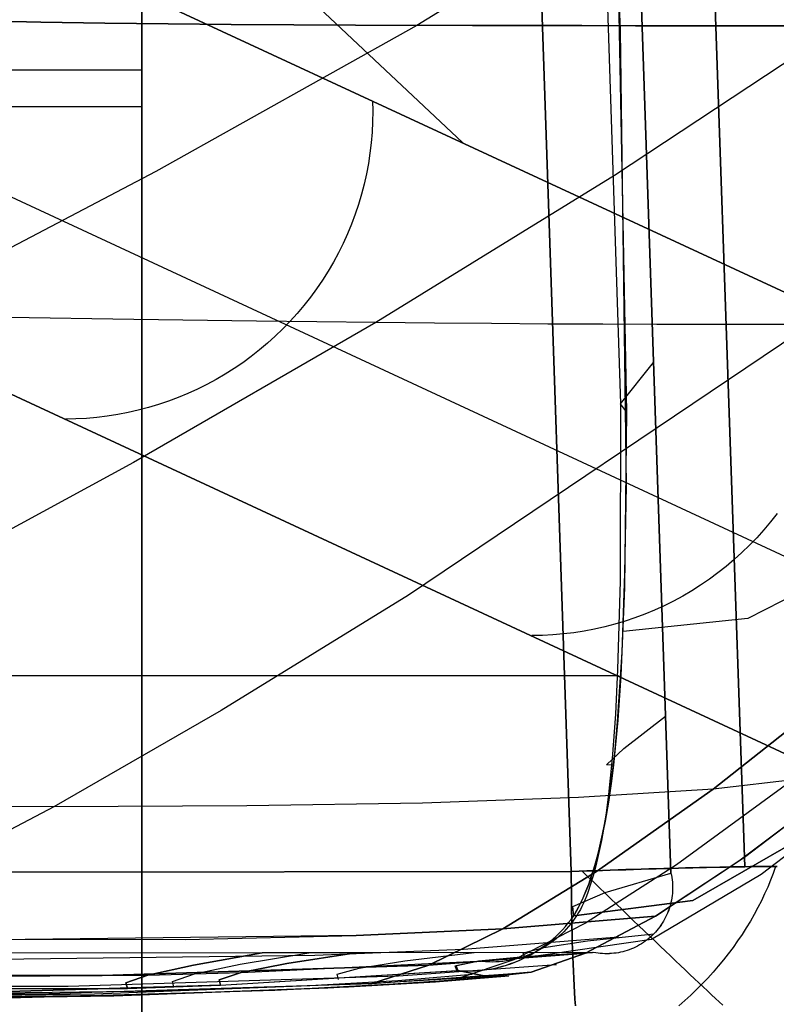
# Model space of a CAD drawing. Header units: millimetres. Extents: x -273 to 273, y -240 to 302.
# Tile 191 of 256: x 240.71 to 245.63, y -233.63 to -227.22. Entities that reach past the tile are written whole.
import ezdxf

# ---------------------------------------------------------------- set-up
doc = ezdxf.new("R2010")
doc.units = ezdxf.units.MM
doc.header["$MEASUREMENT"] = 0
doc.layers.add('IGES level 1', color=7, linetype='Continuous', true_color=0x3e413d)
doc.layers.add('IGES level 2', color=7, linetype='Continuous', true_color=0x008000)

msp = doc.modelspace()

# ---------------------------------------------------------------- linework, layer by layer
at = {"layer": 'IGES level 1'}
for p, q in [((244.293, -232.7607, 431.7657), (228.3871, 232.2157, 421.8598)), ((228.3871, 232.2157, 421.8598), (244.293, -232.7607, 431.7657)), ((245.4206, -232.7297, 431.4044), (229.5311, 232.2468, 421.4943)), ((229.5311, 232.2468, 421.4943), (245.4206, -232.7298, 431.4044)), ((241.5, -234.291), (241.5, -221.291)), ((241.5, -221.291, 6), (241.5, -234.291, 6)), ((241.5, -234.291, 3), (241.5, -221.291, 3)), ((241.5, -221.291, 6), (241.5, -234.291, 6)), ((241.5, -234.291), (241.5, -221.291)), ((239.6085, -224.2707, 431.1656), (243.5856, -228.0175, 311.1354)), ((253.5027, -232.6225, 6), (239.6745, -226.2039, 431.2063)), ((239.6745, -226.2039, 431.2063), (253.5027, -232.6225, 6)), ((241.5, -227.547, 6), (239.4977, -227.547, 6)), ((239.1184, -227.6596, 431.179), (252.9459, -234.0868, 6.0002)), ((234.5, -227.7816), (241.5, -227.7816)), ((243.0004, -227.7456, 329.1073), (243.0016, -227.8139, 329.1084)), ((241.5, -227.791), (241.5, -227.791, 6)), ((243.0016, -227.8139, 329.1084), (243.0005, -227.8823, 329.1094)), ((243.0005, -227.8823, 329.1094), (242.9971, -227.9505, 329.1103)), ((242.9971, -227.9505, 329.1103), (242.9913, -228.0186, 329.1112)), ((242.9913, -228.0186, 329.1112), (242.9833, -228.0864, 329.1119)), ((242.9833, -228.0864, 329.1119), (242.9729, -228.154, 329.1126)), ((242.9729, -228.154, 329.1126), (242.9602, -228.2211, 329.1132)), ((242.9602, -228.2211, 329.1132), (242.9452, -228.2878, 329.1137)), ((251.5041, -234.7003, 6), (237.6806, -228.2751, 431.0542)), ((237.6806, -228.2751, 431.0542), (251.5041, -234.7003, 6)), ((242.9452, -228.2878, 329.1137), (242.9279, -228.3539, 329.1142)), ((242.9279, -228.3539, 329.1142), (242.9084, -228.4194, 329.1145)), ((242.9084, -228.4194, 329.1145), (242.8867, -228.4842, 329.1148)), ((242.8867, -228.4842, 329.1148), (242.8628, -228.5482, 329.115)), ((242.8628, -228.5482, 329.115), (242.8367, -228.6114, 329.1151)), ((242.8367, -228.6114, 329.1151), (242.8085, -228.6736, 329.1151)), ((242.8085, -228.6736, 329.1151), (242.7781, -228.7348, 329.1151)), ((242.7781, -228.7348, 329.1151), (242.7457, -228.795, 329.1149)), ((242.7457, -228.795, 329.1149), (242.7113, -228.854, 329.1147)), ((242.7113, -228.854, 329.1147), (242.6748, -228.9118, 329.1144)), ((242.6748, -228.9118, 329.1144), (242.6364, -228.9683, 329.114)), ((242.6364, -228.9683, 329.114), (242.5961, -229.0235, 329.1135)), ((242.5961, -229.0235, 329.1135), (242.554, -229.0773, 329.1129)), ((242.51, -229.1296, 329.1123), (242.4643, -229.1804, 329.1116)), ((242.554, -229.0773, 329.1129), (242.51, -229.1296, 329.1123)), ((242.4643, -229.1804, 329.1116), (242.4168, -229.2295, 329.1108)), ((242.4168, -229.2295, 329.1108), (242.3678, -229.2771, 329.1099)), ((242.3678, -229.2771, 329.1099), (242.3171, -229.3229, 329.1089)), ((242.2649, -229.367, 329.1079), (242.2112, -229.4092, 329.1068)), ((242.3171, -229.3229, 329.1089), (242.2649, -229.367, 329.1079)), ((242.1561, -229.4496, 329.1056), (242.0996, -229.4881, 329.1044)), ((242.2112, -229.4092, 329.1068), (242.1561, -229.4496, 329.1056)), ((242.0996, -229.4881, 329.1044), (242.0419, -229.5246, 329.103)), ((241.9829, -229.5592, 329.1016), (241.9229, -229.5917, 329.1002)), ((242.0419, -229.5246, 329.103), (241.9829, -229.5592, 329.1016)), ((241.8617, -229.6221, 329.0986), (241.7995, -229.6505, 329.097)), ((241.9229, -229.5917, 329.1002), (241.8617, -229.6221, 329.0986)), ((241.6725, -229.7007, 329.0937), (241.6078, -229.7225, 329.0919)), ((241.7364, -229.6767, 329.0954), (241.6725, -229.7007, 329.0937)), ((241.7995, -229.6505, 329.097), (241.7364, -229.6767, 329.0954)), ((241.4763, -229.7595, 329.0882), (241.4096, -229.7746, 329.0862)), ((241.5423, -229.7421, 329.09), (241.4763, -229.7595, 329.0882)), ((241.6078, -229.7225, 329.0919), (241.5423, -229.7421, 329.09)), ((241.071, -229.8154, 329.0758), (241.0027, -229.8166, 329.0736)), ((241.1392, -229.8119, 329.078), (241.071, -229.8154, 329.0758)), ((241.2072, -229.806, 329.0801), (241.1392, -229.8119, 329.078)), ((241.275, -229.7978, 329.0822), (241.2072, -229.806, 329.0801)), ((241.3425, -229.7874, 329.0842), (241.275, -229.7978, 329.0822)), ((241.4096, -229.7746, 329.0862), (241.3425, -229.7874, 329.0842)), ((245.6308, -230.4318, 235.8978), (245.5887, -230.4856, 235.8973)), ((245.5447, -230.538, 235.8966), (245.499, -230.5888, 235.8959)), ((245.5887, -230.4856, 235.8973), (245.5447, -230.538, 235.8966)), ((245.499, -230.5888, 235.8959), (245.4515, -230.638, 235.8951)), ((245.4515, -230.638, 235.8951), (245.4024, -230.6856, 235.8942)), ((245.3517, -230.7315, 235.8933), (245.2995, -230.7756, 235.8923)), ((245.4024, -230.6856, 235.8942), (245.3517, -230.7315, 235.8933)), ((245.2995, -230.7756, 235.8923), (245.2458, -230.8179, 235.8911)), ((245.1907, -230.8583, 235.89), (245.1342, -230.8968, 235.8887)), ((245.2458, -230.8179, 235.8911), (245.1907, -230.8583, 235.89)), ((245.1342, -230.8968, 235.8887), (245.0765, -230.9334, 235.8874)), ((245.0175, -230.968, 235.886), (244.9574, -231.0005, 235.8845)), ((245.0765, -230.9334, 235.8874), (245.0175, -230.968, 235.886)), ((244.8962, -231.031, 235.883), (244.834, -231.0594, 235.8814)), ((244.9574, -231.0005, 235.8845), (244.8962, -231.031, 235.883)), ((244.7069, -231.1096, 235.878), (244.6422, -231.1315, 235.8762)), ((244.7709, -231.0856, 235.8797), (244.7069, -231.1096, 235.878)), ((244.834, -231.0594, 235.8814), (244.7709, -231.0856, 235.8797)), ((244.5106, -231.1685, 235.8725), (244.4439, -231.1836, 235.8706)), ((244.5767, -231.1511, 235.8744), (244.5106, -231.1685, 235.8725)), ((244.6422, -231.1315, 235.8762), (244.5767, -231.1511, 235.8744)), ((244.1051, -231.2245, 235.8602), (244.0368, -231.2257, 235.858)), ((244.1734, -231.221, 235.8623), (244.1051, -231.2245, 235.8602)), ((244.2414, -231.2151, 235.8645), (244.1734, -231.221, 235.8623)), ((244.3093, -231.2069, 235.8666), (244.2414, -231.2151, 235.8645)), ((244.3768, -231.1964, 235.8686), (244.3093, -231.2069, 235.8666)), ((244.4439, -231.1836, 235.8706), (244.3768, -231.1964, 235.8686)), ((244.6006, -231.4877, 218.5271), (223.7142, -231.4877, 218.5271)), ((244.293, -232.7607, 431.7657), (163.0025, -232.849, 425.2152)), ((163.0026, -232.849, 425.2147), (244.293, -232.7607, 431.7656)), ((244.293, -232.7607, 431.7656), (244.2929, -232.8122, 431.7657)), ((244.3435, -232.7589, 431.7697), (244.293, -232.7607, 431.7657)), ((244.293, -232.7607, 431.7657), (244.3435, -232.7589, 431.7697)), ((244.293, -232.8122, 431.7657), (244.293, -232.7607, 431.7657)), ((244.3942, -232.7571, 431.7719), (244.3435, -232.7589, 431.7697)), ((244.3435, -232.7589, 431.7697), (244.3942, -232.7572, 431.7719)), ((244.4011, -232.7949, 431.7724), (244.3639, -232.759, 431.7708)), ((244.4449, -232.7554, 431.7725), (244.3942, -232.7571, 431.7719)), ((244.3942, -232.7572, 431.7719), (244.4449, -232.7554, 431.7725)), ((244.4956, -232.7537, 431.7713), (244.4449, -232.7554, 431.7725)), ((244.4449, -232.7554, 431.7725), (244.4956, -232.7537, 431.7714)), ((244.5462, -232.752, 431.7685), (244.4956, -232.7537, 431.7713)), ((244.4956, -232.7537, 431.7714), (244.5462, -232.7521, 431.7685)), ((244.5967, -232.7504, 431.7639), (244.5462, -232.752, 431.7685)), ((244.5462, -232.7521, 431.7685), (244.5967, -232.7505, 431.764)), ((244.647, -232.7488, 431.7576), (244.5967, -232.7504, 431.7639)), ((244.5967, -232.7505, 431.764), (244.647, -232.7489, 431.7577)), ((244.6971, -232.7473, 431.7497), (244.647, -232.7488, 431.7576)), ((244.647, -232.7489, 431.7577), (244.6971, -232.7473, 431.7497)), ((244.7469, -232.7458, 431.74), (244.6971, -232.7473, 431.7497)), ((244.6971, -232.7473, 431.7497), (244.7469, -232.7458, 431.74)), ((244.7963, -232.7443, 431.7287), (244.7469, -232.7458, 431.74)), ((244.7469, -232.7458, 431.74), (244.7963, -232.7444, 431.7287)), ((244.8453, -232.7429, 431.7156), (244.7963, -232.7443, 431.7287)), ((244.7963, -232.7444, 431.7287), (244.8453, -232.743, 431.7157)), ((244.8939, -232.7416, 431.701), (244.8453, -232.7429, 431.7156)), ((244.8453, -232.743, 431.7157), (244.8939, -232.7416, 431.701)), ((244.9419, -232.7403, 431.6847), (244.8939, -232.7416, 431.701)), ((244.8939, -232.7416, 431.701), (244.9419, -232.7403, 431.6848)), ((244.9893, -232.739, 431.6668), (244.9419, -232.7403, 431.6847)), ((244.9419, -232.7403, 431.6848), (244.9894, -232.7391, 431.6669)), ((245.0362, -232.7378, 431.6473), (244.9893, -232.739, 431.6668)), ((244.9894, -232.7391, 431.6669), (245.0362, -232.7379, 431.6474)), ((245.0823, -232.7367, 431.6262), (245.0362, -232.7378, 431.6473)), ((245.0362, -232.7379, 431.6474), (245.0823, -232.7367, 431.6263)), ((245.1277, -232.7356, 431.6036), (245.0823, -232.7367, 431.6262)), ((245.0823, -232.7367, 431.6263), (245.1277, -232.7356, 431.6037)), ((245.1723, -232.7346, 431.5795), (245.1277, -232.7356, 431.6036)), ((245.1277, -232.7356, 431.6037), (245.1723, -232.7346, 431.5795)), ((245.1723, -232.7346, 431.5795), (245.2161, -232.7336, 431.5539)), ((245.2161, -232.7337, 431.5539), (245.1723, -232.7346, 431.5795)), ((245.2161, -232.7336, 431.5539), (245.259, -232.7327, 431.5268)), ((245.259, -232.7328, 431.5268), (245.2161, -232.7337, 431.5539)), ((245.3009, -232.7319, 431.4982), (245.259, -232.7328, 431.5268)), ((245.259, -232.7327, 431.5268), (245.3009, -232.7319, 431.4982)), ((245.3009, -232.7319, 431.4982), (245.3419, -232.7311, 431.4683)), ((245.3418, -232.7312, 431.4683), (245.3009, -232.7319, 431.4982)), ((245.3818, -232.7305, 431.437), (245.3418, -232.7312, 431.4683)), ((245.3419, -232.7311, 431.4683), (245.3818, -232.7303, 431.437)), ((245.3818, -232.7303, 431.437), (245.4206, -232.7297, 431.4044)), ((245.4206, -232.7298, 431.4044), (245.3818, -232.7305, 431.437)), ((245.4589, -232.7291, 431.3699), (245.4206, -232.7297, 431.4044)), ((245.4206, -232.7297, 431.4044), (245.4589, -232.7291, 431.3699)), ((245.4959, -232.7286, 431.3342), (245.4589, -232.7291, 431.3699)), ((245.4589, -232.7291, 431.3699), (245.4959, -232.7286, 431.3342)), ((245.5317, -232.7282, 431.2972), (245.4959, -232.7286, 431.3342)), ((245.4959, -232.7286, 431.3342), (245.5318, -232.7282, 431.2972)), ((245.5663, -232.7278, 431.259), (245.5317, -232.7282, 431.2972)), ((245.5318, -232.7282, 431.2972), (245.5663, -232.7278, 431.259)), ((245.5995, -232.7275, 431.2196), (245.5663, -232.7278, 431.259)), ((245.5663, -232.7278, 431.259), (245.5995, -232.7275, 431.2196)), ((245.6057, -232.7731, 431.2137), (245.5885, -232.8178, 431.2342)), ((245.6313, -232.7272, 431.1791), (245.5995, -232.7275, 431.2196)), ((245.5995, -232.7275, 431.2196), (245.6313, -232.7273, 431.1791)), ((245.6214, -232.7283, 431.1921), (245.6057, -232.7731, 431.2137)), ((244.2929, -232.8122, 431.7657), (244.2931, -232.8636, 431.7639)), ((244.2931, -232.8636, 431.7639), (244.293, -232.8122, 431.7657)), ((244.4383, -232.8309, 431.7722), (244.4011, -232.7949, 431.7724)), ((244.4755, -232.8668, 431.7702), (244.4383, -232.8309, 431.7722)), ((245.5885, -232.8178, 431.2342), (245.57, -232.8625, 431.2536)), ((244.2931, -232.8636, 431.7639), (244.2934, -232.915, 431.7604)), ((244.2935, -232.915, 431.7604), (244.2931, -232.8636, 431.7639)), ((244.5127, -232.9026, 431.7665), (244.4755, -232.8668, 431.7702)), ((244.5498, -232.9383, 431.7609), (244.5127, -232.9026, 431.7665)), ((245.5501, -232.9071, 431.2717), (245.5289, -232.9516, 431.2887)), ((245.57, -232.8625, 431.2536), (245.5501, -232.9071, 431.2717)), ((244.2934, -232.915, 431.7604), (244.2939, -232.9662, 431.7552)), ((244.294, -232.9662, 431.7552), (244.2935, -232.915, 431.7604)), ((244.2939, -232.9662, 431.7552), (244.2946, -233.0171, 431.7482)), ((244.2947, -233.0171, 431.7482), (244.294, -232.9662, 431.7552)), ((244.5867, -232.9738, 431.7536), (244.5498, -232.9383, 431.7609)), ((244.6234, -233.0091, 431.7446), (244.5867, -232.9738, 431.7536)), ((245.5289, -232.9516, 431.2887), (245.5063, -232.9958, 431.3044)), ((244.2946, -233.0171, 431.7482), (244.2954, -233.0678, 431.7394)), ((244.2955, -233.0678, 431.7395), (244.2947, -233.0171, 431.7482)), ((244.6599, -233.0441, 431.7338), (244.6234, -233.0091, 431.7446)), ((245.5063, -232.9958, 431.3044), (245.4825, -233.0399, 431.3188)), ((244.2954, -233.0678, 431.7394), (244.2965, -233.1182, 431.729)), ((244.2966, -233.1182, 431.729), (244.2955, -233.0678, 431.7395)), ((244.6961, -233.0789, 431.7212), (244.6599, -233.0441, 431.7338)), ((244.732, -233.1133, 431.707), (244.6961, -233.0789, 431.7212)), ((245.4574, -233.0836, 431.332), (245.431, -233.1269, 431.344)), ((245.4825, -233.0399, 431.3188), (245.4574, -233.0836, 431.332)), ((244.2965, -233.1182, 431.729), (244.2977, -233.1682, 431.7168)), ((244.2978, -233.1682, 431.7169), (244.2966, -233.1182, 431.729)), ((244.7675, -233.1473, 431.691), (244.732, -233.1133, 431.707)), ((244.8026, -233.181, 431.6733), (244.7675, -233.1473, 431.691)), ((245.431, -233.1269, 431.344), (245.4035, -233.1698, 431.3546)), ((244.2977, -233.1682, 431.7168), (244.2991, -233.2177, 431.703)), ((244.2992, -233.2178, 431.703), (244.2978, -233.1682, 431.7169)), ((244.2991, -233.2177, 431.703), (244.3007, -233.2668, 431.6874)), ((244.3007, -233.2668, 431.6875), (244.2992, -233.2178, 431.703)), ((244.8373, -233.2141, 431.654), (244.8026, -233.181, 431.6733)), ((244.8715, -233.2468, 431.633), (244.8373, -233.2141, 431.654)), ((245.3748, -233.2123, 431.3639), (245.345, -233.2543, 431.372)), ((245.4035, -233.1698, 431.3546), (245.3748, -233.2123, 431.3639)), ((244.3007, -233.2668, 431.6874), (244.3024, -233.3152, 431.6702)), ((244.3025, -233.3153, 431.6703), (244.3007, -233.2668, 431.6875)), ((244.9052, -233.2789, 431.6104), (244.8715, -233.2468, 431.633)), ((244.9383, -233.3105, 431.5862), (244.9052, -233.2789, 431.6104)), ((245.345, -233.2543, 431.372), (245.314, -233.2957, 431.3787)), ((244.3024, -233.3152, 431.6702), (244.3043, -233.3631, 431.6514)), ((244.3044, -233.3631, 431.6514), (244.3025, -233.3153, 431.6703)), ((244.9708, -233.3415, 431.5605), (244.9383, -233.3105, 431.5862)), ((245.0026, -233.3718, 431.5332), (244.9708, -233.3415, 431.5605)), ((245.282, -233.3365, 431.384), (245.249, -233.3766, 431.388)), ((245.314, -233.2957, 431.3787), (245.282, -233.3365, 431.384)), ((244.3043, -233.3631, 431.6514), (244.3064, -233.4103, 431.6309)), ((244.3065, -233.4103, 431.631), (244.3044, -233.3631, 431.6514)), ((244.3064, -233.4103, 431.6309), (244.3086, -233.4567, 431.6088)), ((244.3087, -233.4567, 431.6089), (244.3065, -233.4103, 431.631)), ((245.0338, -233.4014, 431.5044), (245.0026, -233.3718, 431.5332)), ((245.0643, -233.4303, 431.4742), (245.0338, -233.4014, 431.5044)), ((245.2151, -233.416, 431.3907), (245.1801, -233.4547, 431.392)), ((245.249, -233.3766, 431.388), (245.2151, -233.416, 431.3907)), ((244.3086, -233.4567, 431.6088), (244.311, -233.5023, 431.5852)), ((244.3111, -233.5024, 431.5852), (244.3087, -233.4567, 431.6089)), ((245.0939, -233.4584, 431.4425), (245.0643, -233.4303, 431.4742)), ((245.1228, -233.4858, 431.4095), (245.0939, -233.4584, 431.4425)), ((245.1509, -233.5123, 431.375), (245.1228, -233.4858, 431.4095)), ((245.1801, -233.4547, 431.392), (245.1443, -233.4925, 431.392)), ((244.311, -233.5023, 431.5852), (244.3136, -233.5471, 431.56)), ((244.3136, -233.5472, 431.5601), (244.3111, -233.5024, 431.5852)), ((244.3136, -233.5471, 431.56), (244.3163, -233.5911, 431.5333)), ((244.3163, -233.5911, 431.5334), (244.3136, -233.5472, 431.5601)), ((245.1077, -233.5295, 431.3906), (245.0702, -233.5656, 431.3879)), ((245.1443, -233.4925, 431.392), (245.1077, -233.5295, 431.3906)), ((245.1781, -233.538, 431.3393), (245.1509, -233.5123, 431.375)), ((245.2044, -233.5628, 431.3023), (245.1781, -233.538, 431.3393)), ((244.3163, -233.5911, 431.5333), (244.3192, -233.634, 431.5052)), ((244.3192, -233.634, 431.5052), (244.3163, -233.5911, 431.5334)), ((245.032, -233.6008, 431.3838), (244.993, -233.635, 431.3784)), ((245.0702, -233.5656, 431.3879), (245.032, -233.6008, 431.3838)), ((245.2298, -233.5867, 431.2641), (245.2044, -233.5628, 431.3023)), ((245.2543, -233.6096, 431.2247), (245.2298, -233.5867, 431.2641)), ((245.2777, -233.6316, 431.1841), (245.2543, -233.6096, 431.2247))]:
    msp.add_line(p, q, dxfattribs=at)
at = {"layer": 'IGES level 2', "color": 31, "true_color": 0xfabe47}
for p, q in [((244.9412, -232.7709, 431.8287), (229.0835, 231.1245, 421.9519)), ((229.0835, 231.1245, 421.9519), (244.9412, -232.7709, 431.8287)), ((244.6122, -227.2886, 451.6762), (229.6866, 222.7424, 442.1528)), ((230.5344, 198.1727, 432.6643), (244.6126, -229.7177, 441.7388)), ((244.5808, -226.1693, 451.6539), (244.6525, -229.7703, 451.7213)), ((244.8175, -226.3184, 588.4163), (243.2873, -227.2543, 582.5246)), ((240.8418, -227.233, 583.1387), (240.4229, -227.2236, 583.207)), ((240.4229, -227.2236, 583.207), (240.8418, -227.233, 583.1387)), ((241.2581, -227.2402, 583.059), (240.8418, -227.233, 583.1387)), ((240.8418, -227.233, 583.1387), (241.2581, -227.2402, 583.059)), ((241.6714, -227.2454, 582.969), (241.2581, -227.2402, 583.059)), ((241.2581, -227.2402, 583.059), (241.6714, -227.2454, 582.969)), ((243.2873, -227.2543, 582.5246), (241.5911, -228.2051, 575.4687)), ((242.0813, -227.2491, 582.8696), (241.6714, -227.2454, 582.969)), ((241.6714, -227.2454, 582.969), (242.0813, -227.2491, 582.8696)), ((242.4876, -227.2516, 582.7617), (242.0813, -227.2491, 582.8696)), ((242.0813, -227.2491, 582.8696), (242.4876, -227.2516, 582.7617)), ((242.8897, -227.2532, 582.6465), (242.4876, -227.2516, 582.7617)), ((242.4876, -227.2516, 582.7617), (242.8897, -227.2532, 582.6465)), ((243.6499, -227.2551, 582.407), (242.8897, -227.2532, 582.6465)), ((242.8897, -227.2532, 582.6465), (243.6499, -227.2551, 582.407)), ((244.0081, -227.2558, 582.2834), (243.6499, -227.2551, 582.407)), ((243.6499, -227.2551, 582.407), (244.0081, -227.2558, 582.2834)), ((244.3614, -227.2564, 582.1528), (244.0081, -227.2558, 582.2834)), ((244.0081, -227.2558, 582.2834), (244.3614, -227.2564, 582.1528)), ((244.7096, -227.2569, 582.0139), (244.3614, -227.2564, 582.1528)), ((244.3614, -227.2564, 582.1528), (244.7096, -227.2569, 582.0139)), ((246.0438, -227.2588, 581.3524), (244.5737, -228.2318, 573.8884)), ((245.0523, -227.2574, 581.8656), (244.7096, -227.2569, 582.0139)), ((244.7096, -227.2569, 582.0139), (245.0523, -227.2574, 581.8656)), ((245.3892, -227.2578, 581.7067), (245.0523, -227.2574, 581.8656)), ((245.0523, -227.2574, 581.8656), (245.3892, -227.2578, 581.7067)), ((245.5553, -227.2581, 581.6229), (245.3892, -227.2578, 581.7067)), ((245.3892, -227.2578, 581.7067), (245.5553, -227.2581, 581.6229)), ((245.7198, -227.2583, 581.536), (245.5553, -227.2581, 581.6229)), ((245.5553, -227.2581, 581.6229), (245.7198, -227.2583, 581.536)), ((244.651, -230.2492, 451.7288), (244.6122, -227.2886, 451.6762)), ((241.5911, -228.2051, 575.4687), (239.7989, -229.1425, 567.4292)), ((244.5737, -228.2318, 573.8884), (243.0224, -229.1878, 565.433)), ((241.4465, -229.1677, 566.4779), (240.6299, -229.1555, 566.9636)), ((243.0224, -229.1878, 565.433), (241.4455, -230.0986, 556.1889)), ((242.2452, -229.1786, 565.9688), (241.4465, -229.1677, 566.4779)), ((242.6367, -229.1834, 565.7044), (242.2452, -229.1786, 565.9688)), ((243.0224, -229.1878, 565.433), (242.6367, -229.1834, 565.7044)), ((243.402, -229.1917, 565.1541), (243.0224, -229.1878, 565.433)), ((243.7748, -229.1951, 564.8674), (243.402, -229.1917, 565.1541)), ((245.8482, -229.2012, 562.959), (243.2348, -230.9633, 543.4731)), ((244.1406, -229.1979, 564.5723), (243.7748, -229.1951, 564.8674)), ((244.4989, -229.2, 564.2686), (244.1406, -229.1979, 564.5723)), ((244.8492, -229.2015, 563.9558), (244.4989, -229.2, 564.2686)), ((245.1912, -229.2022, 563.6335), (244.8492, -229.2015, 563.9558)), ((245.5243, -229.2021, 563.3015), (245.1912, -229.2022, 563.6335)), ((245.8482, -229.2012, 562.959), (245.5243, -229.2021, 563.3015)), ((244.6126, -229.7177, 441.7374), (244.8276, -229.4486, 431.7592)), ((244.6126, -229.7177, 441.7388), (244.6098, -230.8709, 441.7586)), ((244.6525, -229.7703, 451.7213), (244.6126, -229.7177, 441.7374)), ((244.6525, -229.7703, 451.7213), (244.6391, -230.9151, 451.7377)), ((241.4455, -230.0986, 556.1889), (239.9008, -230.9385, 546.3314)), ((244.6418, -230.8216, 451.7365), (244.651, -230.2492, 451.7288)), ((246.1551, -230.7499, 499.7361), (245.4412, -231.1152, 483.5692)), ((244.6234, -231.3336, 451.7421), (244.6418, -230.8216, 451.7365)), ((246.9964, -230.8094, 539.3318), (245.2165, -232.2251, 518.4958)), ((245.2165, -232.2251, 518.4958), (246.9964, -230.8094, 539.3318)), ((244.6098, -230.8709, 441.7586), (244.5941, -231.4464, 441.7671)), ((244.6391, -230.9151, 451.7377), (244.6151, -231.4863, 451.7434)), ((243.2348, -230.9633, 543.4731), (242.0154, -231.7128, 533.0333)), ((245.4412, -231.1152, 483.5692), (244.6296, -231.198, 451.7407)), ((244.5942, -231.7877, 451.7454), (244.6234, -231.3336, 451.7421)), ((244.5941, -231.4464, 441.7671), (244.5796, -231.7365, 441.7709)), ((244.6151, -231.4863, 451.7434), (244.5951, -231.7763, 451.7454)), ((242.0154, -231.7128, 533.0333), (240.9265, -232.3394, 522.3884)), ((244.5796, -231.7365, 441.7709), (244.5586, -232.0256, 441.7743)), ((244.635, -231.9595, 438.4485), (244.9063, -231.7497, 431.8073)), ((244.5951, -231.7763, 451.7454), (244.5666, -232.0684, 451.7465)), ((244.5749, -231.9934, 451.7463), (244.5942, -231.7877, 451.7454)), ((244.5217, -232.0657, 445.0967), (244.635, -231.9595, 438.4485)), ((244.5521, -232.1852, 451.7467), (244.5749, -231.9934, 451.7463)), ((246.5334, -232.0098, 517.1138), (245.5283, -232.7813, 500.4814)), ((244.5666, -232.0684, 451.7465), (244.5217, -232.0657, 445.0967)), ((244.5586, -232.0256, 441.7743), (244.5344, -232.2603, 441.7766)), ((244.5666, -232.0684, 451.7465), (244.5517, -232.1879, 451.7467)), ((246.1417, -232.1167, 517.5472), (245.2165, -232.2251, 518.4958)), ((245.4201, -232.6669, 506.3087), (246.1417, -232.1167, 517.5472)), ((244.5317, -232.3246, 451.7467), (244.5521, -232.1852, 451.7467)), ((244.5517, -232.1879, 451.7467), (244.534, -232.3092, 451.7467)), ((245.7154, -232.1764, 517.9931), (244.9773, -232.7179, 506.7093)), ((246.0499, -232.1899, 516.2366), (245.3828, -232.6935, 505.6596)), ((245.2165, -232.2251, 518.4958), (244.3407, -232.2799, 519.3442)), ((245.2165, -232.2251, 518.4958), (244.4562, -232.7599, 507.1642)), ((244.4562, -232.7599, 507.1642), (245.2165, -232.2251, 518.4958)), ((244.5344, -232.2603, 441.7766), (244.5186, -232.3794, 441.7776)), ((240.9265, -232.3394, 522.3884), (239.1027, -232.3299, 523.8892)), ((242.1818, -232.334, 521.3096), (240.9265, -232.3394, 522.3884)), ((243.3245, -232.3152, 520.2885), (242.1818, -232.334, 521.3096)), ((244.3407, -232.2799, 519.3442), (243.3245, -232.3152, 520.2885)), ((244.5088, -232.4554, 451.7465), (244.5317, -232.3246, 451.7467)), ((244.534, -232.3092, 451.7467), (244.5126, -232.4332, 451.7465)), ((240.9265, -232.3394, 522.3884), (239.941, -232.8582, 510.801)), ((244.5186, -232.3794, 441.7776), (244.4997, -232.4992, 441.7785)), ((244.4963, -232.5175, 451.7463), (244.5088, -232.4554, 451.7465)), ((244.5126, -232.4332, 451.7465), (244.5004, -232.4961, 451.7463)), ((244.4831, -232.5774, 451.746), (244.4963, -232.5175, 451.7463)), ((244.5004, -232.4961, 451.7463), (244.4868, -232.5594, 451.7461)), ((244.4997, -232.4992, 441.7785), (244.4889, -232.5588, 441.7788)), ((244.4692, -232.635, 451.7457), (244.4831, -232.5774, 451.746)), ((244.4868, -232.5594, 451.7461), (244.4719, -232.6229, 451.7457)), ((244.4889, -232.5588, 441.7788), (244.477, -232.6179, 441.7792)), ((245.747, -232.5671, 498.4798), (245.0841, -232.9496, 482.752)), ((245.0841, -232.9496, 482.752), (245.747, -232.5671, 498.4798)), ((244.4546, -232.6903, 451.7453), (244.4692, -232.635, 451.7457)), ((244.4719, -232.6229, 451.7457), (244.4554, -232.6864, 451.7453)), ((244.477, -232.6179, 441.7792), (244.4641, -232.6762, 441.7794)), ((244.9773, -232.7179, 506.7093), (244.3855, -233.0963, 495.5225)), ((244.4554, -232.6864, 451.7453), (244.4371, -232.7495, 451.7449)), ((244.4392, -232.7434, 451.7449), (244.4546, -232.6903, 451.7453)), ((244.4641, -232.6762, 441.7794), (244.45, -232.7335, 441.7796)), ((244.8415, -233.0511, 495.1742), (245.4201, -232.6669, 506.3087)), ((245.3828, -232.6935, 505.6596), (244.8415, -233.0511, 495.1742)), ((244.4562, -232.7599, 507.1642), (243.8468, -233.1337, 495.92)), ((243.8468, -233.1337, 495.92), (244.4562, -232.7599, 507.1642)), ((244.4272, -232.7809, 451.7446), (244.4168, -232.812, 451.7443)), ((244.423, -232.7941, 451.7445), (244.4392, -232.7434, 451.7449)), ((244.4371, -232.7495, 451.7449), (244.4272, -232.7809, 451.7446)), ((244.45, -232.7335, 441.7796), (244.4347, -232.7894, 441.7798)), ((244.5138, -232.8964, 438.4577), (244.9412, -232.7709, 431.8287)), ((244.5138, -232.8964, 438.4577), (244.9412, -232.7709, 431.8287)), ((245.5283, -232.7813, 500.4814), (244.8136, -233.204, 484.0755)), ((244.9412, -232.7709, 431.8287), (244.9442, -232.7853, 431.8292)), ((244.9412, -232.7709, 431.8287), (244.9442, -232.7853, 431.8292)), ((244.3881, -232.8885, 451.7435), (244.4059, -232.8425, 451.744)), ((244.4058, -232.8429, 451.744), (244.3941, -232.8735, 451.7437)), ((244.4181, -232.8438, 441.7799), (244.4003, -232.8964, 441.7799)), ((244.4168, -232.812, 451.7443), (244.4058, -232.8429, 451.744)), ((244.4059, -232.8425, 451.744), (244.423, -232.7941, 451.7445)), ((244.4347, -232.7894, 441.7798), (244.4181, -232.8438, 441.7799)), ((244.9442, -232.7853, 431.8292), (244.9467, -232.7999, 431.8297)), ((244.9442, -232.7853, 431.8292), (244.9467, -232.7999, 431.8297)), ((244.9467, -232.7999, 431.8297), (244.9487, -232.8145, 431.8302)), ((244.9467, -232.7999, 431.8297), (244.9487, -232.8145, 431.8302)), ((244.9487, -232.8145, 431.8302), (244.9502, -232.8292, 431.8306)), ((244.9487, -232.8145, 431.8302), (244.9502, -232.8292, 431.8306)), ((244.9502, -232.8292, 431.8306), (244.9512, -232.844, 431.8309)), ((244.9502, -232.8292, 431.8306), (244.9512, -232.844, 431.8309)), ((244.9512, -232.844, 431.8309), (244.9517, -232.8588, 431.8312)), ((244.9512, -232.844, 431.8309), (244.9517, -232.8588, 431.8312)), ((244.3028, -232.9892, 445.0977), (244.5138, -232.8964, 438.4577)), ((244.3028, -232.9892, 445.0977), (244.5138, -232.8964, 438.4577)), ((244.3818, -232.9038, 451.7434), (244.3687, -232.9338, 451.743)), ((244.3694, -232.9322, 451.743), (244.3789, -232.9106, 451.7433)), ((244.3789, -232.9106, 451.7433), (244.3881, -232.8885, 451.7435)), ((244.3941, -232.8735, 451.7437), (244.3818, -232.9038, 451.7434)), ((244.4003, -232.8964, 441.7799), (244.3909, -232.9219, 441.7799)), ((244.9502, -232.9031, 431.8319), (244.9486, -232.9178, 431.832)), ((244.9501, -232.9031, 431.8319), (244.9486, -232.9178, 431.832)), ((244.9511, -232.8883, 431.8317), (244.9501, -232.9031, 431.8319)), ((244.9512, -232.8883, 431.8317), (244.9502, -232.9031, 431.8319)), ((244.9517, -232.8735, 431.8315), (244.9511, -232.8883, 431.8317)), ((244.9517, -232.8736, 431.8315), (244.9512, -232.8883, 431.8317)), ((244.9517, -232.8588, 431.8312), (244.9517, -232.8736, 431.8315)), ((244.9517, -232.8588, 431.8312), (244.9517, -232.8735, 431.8315)), ((245.0841, -232.9496, 482.752), (244.3083, -233.049, 451.7415)), ((244.3083, -233.049, 451.7415), (245.0841, -232.9496, 482.752)), ((244.3398, -232.9932, 451.7422), (244.3499, -232.9735, 451.7425)), ((244.3549, -232.9633, 451.7426), (244.3403, -232.9924, 451.7423)), ((244.3499, -232.9735, 451.7425), (244.3598, -232.9531, 451.7428)), ((244.3687, -232.9338, 451.743), (244.3549, -232.9633, 451.7426)), ((244.3598, -232.9531, 451.7428), (244.3694, -232.9322, 451.743)), ((244.3721, -232.9675, 441.7766), (244.3623, -232.9879, 441.7763)), ((244.3813, -232.9469, 441.7768), (244.3721, -232.9675, 441.7766)), ((244.3909, -232.9219, 441.7799), (244.3812, -232.9469, 441.7799)), ((244.941, -232.9615, 431.832), (244.9374, -232.9758, 431.8319)), ((244.941, -232.9615, 431.832), (244.9375, -232.9759, 431.8319)), ((244.9441, -232.947, 431.8321), (244.941, -232.9615, 431.832)), ((244.944, -232.947, 431.832), (244.941, -232.9615, 431.832)), ((244.9465, -232.9324, 431.832), (244.944, -232.947, 431.832)), ((244.9466, -232.9324, 431.832), (244.9441, -232.947, 431.8321)), ((244.9486, -232.9178, 431.832), (244.9465, -232.9324, 431.832)), ((244.9486, -232.9178, 431.832), (244.9466, -232.9324, 431.832)), ((244.3083, -233.049, 451.7415), (244.3028, -232.9892, 445.0977)), ((244.3083, -233.049, 451.7415), (244.3028, -232.9892, 445.0977)), ((244.3248, -233.0209, 451.7419), (244.3083, -233.049, 451.7415)), ((244.3083, -233.049, 451.7415), (244.319, -233.031, 451.7417)), ((244.319, -233.031, 451.7417), (244.3295, -233.0124, 451.742)), ((244.3403, -232.9924, 451.7423), (244.3248, -233.0209, 451.7419)), ((244.3406, -233.0275, 441.7757), (244.3287, -233.0467, 441.7753)), ((244.3295, -233.0124, 451.742), (244.3398, -232.9932, 451.7422)), ((244.3518, -233.0079, 441.776), (244.3406, -233.0275, 441.7757)), ((244.3623, -232.9879, 441.7763), (244.3518, -233.0079, 441.776)), ((244.9185, -233.0318, 431.8311), (244.9125, -233.0453, 431.8307)), ((244.9185, -233.0318, 431.8311), (244.9126, -233.0454, 431.8307)), ((244.9239, -233.018, 431.8313), (244.9185, -233.0318, 431.8311)), ((244.924, -233.0181, 431.8314), (244.9185, -233.0318, 431.8311)), ((244.9289, -233.0041, 431.8316), (244.9239, -233.018, 431.8313)), ((244.929, -233.0042, 431.8316), (244.924, -233.0181, 431.8314)), ((244.9334, -232.99, 431.8318), (244.9289, -233.0041, 431.8316)), ((244.9335, -232.9901, 431.8318), (244.929, -233.0042, 431.8316)), ((244.9374, -232.9758, 431.8319), (244.9334, -232.99, 431.8318)), ((244.9375, -232.9759, 431.8319), (244.9335, -232.9901, 431.8318)), ((243.8468, -233.1337, 495.92), (244.8415, -233.0511, 495.1742)), ((244.8415, -233.0511, 495.1742), (243.8468, -233.1337, 495.92)), ((244.3855, -233.0963, 495.5225), (243.9193, -233.3347, 484.4186)), ((244.2547, -233.1178, 451.7407), (244.2734, -233.0955, 451.7409)), ((244.2549, -233.118, 451.7405), (244.2735, -233.0956, 451.7409)), ((244.2734, -233.0955, 451.7409), (244.2912, -233.0725, 451.7412)), ((244.2735, -233.0956, 451.7409), (244.2913, -233.0726, 451.7412)), ((244.2893, -233.1017, 441.7739), (244.2749, -233.1191, 441.7733)), ((244.3031, -233.0838, 441.7744), (244.2893, -233.1017, 441.7739)), ((244.2912, -233.0725, 451.7412), (244.3083, -233.049, 451.7415)), ((244.2913, -233.0726, 451.7412), (244.3083, -233.049, 451.7415)), ((244.3162, -233.0655, 441.7748), (244.3031, -233.0838, 441.7744)), ((244.3287, -233.0467, 441.7753), (244.3162, -233.0655, 441.7748)), ((244.3855, -233.2932, 484.1289), (244.8415, -233.0511, 495.1742)), ((244.8415, -233.0511, 495.1742), (244.3855, -233.2932, 484.1289)), ((244.8843, -233.0972, 431.8289), (244.8762, -233.1095, 431.8283)), ((244.8844, -233.0973, 431.8289), (244.8763, -233.1096, 431.8283)), ((244.892, -233.0846, 431.8294), (244.8843, -233.0972, 431.8289)), ((244.8921, -233.0847, 431.8294), (244.8844, -233.0973, 431.8289)), ((244.8993, -233.0718, 431.8299), (244.892, -233.0846, 431.8294)), ((244.8994, -233.0718, 431.8299), (244.8921, -233.0847, 431.8294)), ((244.9061, -233.0587, 431.8303), (244.8993, -233.0718, 431.8299)), ((244.9062, -233.0587, 431.8303), (244.8994, -233.0718, 431.8299)), ((244.9125, -233.0453, 431.8307), (244.9061, -233.0587, 431.8303)), ((244.9126, -233.0454, 431.8307), (244.9062, -233.0587, 431.8303)), ((242.894, -233.1763, 496.6025), (243.8468, -233.1337, 495.92)), ((243.8468, -233.1337, 495.92), (242.894, -233.1763, 496.6025)), ((243.8468, -233.1337, 495.92), (243.3668, -233.3694, 484.7504)), ((243.3668, -233.3694, 484.7504), (243.8468, -233.1337, 495.92)), ((244.1943, -233.1807, 451.7397), (244.2152, -233.1604, 451.7401)), ((244.1946, -233.181, 451.7395), (244.2154, -233.1607, 451.7398)), ((244.2152, -233.1604, 451.7401), (244.2353, -233.1394, 451.7404)), ((244.2154, -233.1607, 451.7398), (244.2355, -233.1397, 451.7402)), ((244.2445, -233.1524, 441.7721), (244.2284, -233.1683, 441.7714)), ((244.2353, -233.1394, 451.7404), (244.2547, -233.1178, 451.7407)), ((244.2355, -233.1397, 451.7402), (244.2549, -233.118, 451.7405)), ((244.26, -233.136, 441.7727), (244.2445, -233.1524, 441.7721)), ((244.2749, -233.1191, 441.7733), (244.26, -233.136, 441.7727)), ((244.399, -233.213, 436.7911), (244.8305, -233.1656, 431.8249)), ((244.8294, -233.1666, 431.8248), (244.8189, -233.177, 431.824)), ((244.8295, -233.1667, 431.8248), (244.819, -233.1771, 431.824)), ((244.8395, -233.1558, 431.8256), (244.8294, -233.1666, 431.8248)), ((244.8396, -233.1559, 431.8256), (244.8295, -233.1667, 431.8248)), ((244.8493, -233.1447, 431.8263), (244.8395, -233.1558, 431.8256)), ((244.8494, -233.1448, 431.8263), (244.8396, -233.1559, 431.8256)), ((244.8586, -233.1333, 431.827), (244.8493, -233.1447, 431.8263)), ((244.8587, -233.1334, 431.8271), (244.8494, -233.1448, 431.8263)), ((244.8676, -233.1216, 431.8277), (244.8586, -233.1333, 431.827)), ((244.8677, -233.1217, 431.8277), (244.8587, -233.1334, 431.8271)), ((244.8762, -233.1095, 431.8283), (244.8676, -233.1216, 431.8277)), ((244.8763, -233.1096, 431.8283), (244.8677, -233.1217, 431.8277)), ((234.9805, -233.1905, 502.0257), (241.7824, -233.2043, 497.3806)), ((242.894, -233.1763, 496.6025), (239.1481, -233.2234, 499.1868)), ((241.7824, -233.2043, 497.3806), (242.894, -233.1763, 496.6025)), ((244.5994, -233.1884, 489.6414), (243.592, -233.2674, 490.3266)), ((244.8136, -233.204, 484.0755), (243.9899, -233.3225, 451.7358)), ((244.115, -233.2549, 441.768), (244.399, -233.213, 436.7911)), ((244.1277, -233.237, 451.7386), (244.1506, -233.219, 451.739)), ((244.128, -233.2374, 451.7383), (244.1509, -233.2194, 451.7387)), ((244.1589, -233.2258, 441.7685), (244.1404, -233.2387, 441.7676)), ((244.1506, -233.219, 451.739), (244.1728, -233.2002, 451.7394)), ((244.1509, -233.2194, 451.7387), (244.1731, -233.2006, 451.7391)), ((244.177, -233.2124, 441.7693), (244.1589, -233.2258, 441.7685)), ((244.1728, -233.2002, 451.7394), (244.1943, -233.1807, 451.7397)), ((244.1731, -233.2006, 451.7391), (244.1946, -233.181, 451.7395)), ((244.1946, -233.1982, 441.77), (244.177, -233.2124, 441.7693)), ((244.2118, -233.1835, 441.7707), (244.1946, -233.1982, 441.77)), ((244.2284, -233.1683, 441.7714), (244.2118, -233.1835, 441.7707)), ((244.7491, -233.2312, 431.8182), (244.7365, -233.2388, 431.8171)), ((244.7492, -233.2313, 431.8182), (244.7365, -233.2388, 431.8171)), ((244.7615, -233.2232, 431.8192), (244.7491, -233.2312, 431.8182)), ((244.7616, -233.2233, 431.8192), (244.7492, -233.2313, 431.8182)), ((244.7736, -233.2147, 431.8202), (244.7615, -233.2232, 431.8192)), ((244.7737, -233.2148, 431.8202), (244.7616, -233.2233, 431.8192)), ((244.7854, -233.2059, 431.8212), (244.7736, -233.2147, 431.8202)), ((244.7855, -233.206, 431.8212), (244.7737, -233.2148, 431.8202)), ((244.7969, -233.1966, 431.8222), (244.7854, -233.2059, 431.8212)), ((244.797, -233.1967, 431.8222), (244.7855, -233.206, 431.8212)), ((244.8081, -233.187, 431.8231), (244.7969, -233.1966, 431.8222)), ((244.8081, -233.1871, 431.8231), (244.797, -233.1967, 431.8222)), ((244.8189, -233.177, 431.824), (244.8081, -233.187, 431.8231)), ((244.819, -233.1771, 431.824), (244.8081, -233.1871, 431.8231)), ((242.2821, -233.29, 431.5811), (222.8033, -233.315, 429.7875)), ((242.2821, -233.29, 431.5811), (222.8033, -233.315, 429.7875)), ((241.8349, -233.3694, 436.5697), (242.2821, -233.29, 431.5811)), ((242.2821, -233.29, 431.5811), (241.8349, -233.3694, 436.5697)), ((242.1385, -233.3646, 436.5986), (242.5863, -233.2895, 431.6104)), ((242.8905, -233.2891, 431.6396), (242.2821, -233.29, 431.5811)), ((242.8905, -233.2891, 431.6396), (242.2821, -233.29, 431.5811)), ((242.442, -233.3591, 436.6272), (242.8905, -233.2891, 431.6396)), ((242.8905, -233.2891, 431.6396), (242.442, -233.3591, 436.6272)), ((243.592, -233.2674, 490.3266), (242.625, -233.3085, 490.9565)), ((244.4304, -233.2871, 431.7882), (242.8905, -233.2891, 431.6396)), ((244.4378, -233.2871, 431.789), (242.8905, -233.2891, 431.6396)), ((243.2108, -233.3417, 436.6966), (243.6606, -233.2881, 431.7138)), ((243.3668, -233.3694, 484.7504), (244.3855, -233.2932, 484.1289)), ((244.3855, -233.2932, 484.1289), (243.3668, -233.3694, 484.7504)), ((243.9789, -233.2911, 446.7511), (244.115, -233.2549, 441.768)), ((243.9907, -233.3217, 451.7362), (243.9789, -233.2911, 446.7511)), ((243.9794, -233.3155, 436.7605), (244.4304, -233.2871, 431.7882)), ((244.4378, -233.2871, 431.789), (243.9868, -233.3152, 436.7611)), ((244.0417, -233.2931, 441.763), (244.021, -233.3019, 441.762)), ((244.0306, -233.3007, 451.7369), (244.0557, -233.286, 451.7374)), ((244.0309, -233.3012, 451.7365), (244.056, -233.2866, 451.737)), ((244.0317, -233.4167, 473.158), (244.3855, -233.2932, 484.1289)), ((244.3855, -233.2932, 484.1289), (244.0317, -233.4167, 473.158)), ((244.0622, -233.2836, 441.764), (244.0417, -233.2931, 441.763)), ((244.0557, -233.286, 451.7374), (244.0803, -233.2705, 451.7378)), ((244.056, -233.2866, 451.737), (244.0806, -233.271, 451.7374)), ((244.0823, -233.2734, 441.7649), (244.0622, -233.2836, 441.764)), ((244.0803, -233.2705, 451.7378), (244.1043, -233.2542, 451.7382)), ((244.0806, -233.271, 451.7374), (244.1046, -233.2546, 451.7379)), ((244.1021, -233.2625, 441.7659), (244.0823, -233.2734, 441.7649)), ((244.1214, -233.2509, 441.7668), (244.1021, -233.2625, 441.7659)), ((244.1043, -233.2542, 451.7382), (244.1277, -233.237, 451.7386)), ((244.1046, -233.2546, 451.7379), (244.128, -233.2374, 451.7383)), ((244.1404, -233.2387, 441.7676), (244.1214, -233.2509, 441.7668)), ((244.4523, -233.2898, 431.7904), (244.4378, -233.2871, 431.789)), ((244.4523, -233.2898, 431.7904), (244.4378, -233.2871, 431.789)), ((244.4669, -233.292, 431.7919), (244.4523, -233.2898, 431.7904)), ((244.4669, -233.292, 431.7919), (244.4523, -233.2898, 431.7904)), ((244.4815, -233.2937, 431.7933), (244.4669, -233.292, 431.7919)), ((244.4815, -233.2937, 431.7933), (244.4669, -233.292, 431.7919)), ((244.4961, -233.2949, 431.7948), (244.4815, -233.2937, 431.7933)), ((244.4961, -233.2949, 431.7948), (244.4815, -233.2937, 431.7933)), ((244.5108, -233.2956, 431.7962), (244.4961, -233.2949, 431.7948)), ((244.5108, -233.2956, 431.7962), (244.4961, -233.2949, 431.7948)), ((244.555, -233.2946, 431.8004), (244.5403, -233.2954, 431.799)), ((244.555, -233.2947, 431.8004), (244.5403, -233.2955, 431.799)), ((244.5696, -233.2933, 431.8018), (244.555, -233.2947, 431.8004)), ((244.5696, -233.2933, 431.8018), (244.555, -233.2946, 431.8004)), ((244.5842, -233.2914, 431.8032), (244.5696, -233.2933, 431.8018)), ((244.5843, -233.2915, 431.8032), (244.5696, -233.2933, 431.8018)), ((244.5988, -233.2891, 431.8046), (244.5842, -233.2914, 431.8032)), ((244.5988, -233.2891, 431.8046), (244.5843, -233.2915, 431.8032)), ((244.6132, -233.2862, 431.8059), (244.5988, -233.2891, 431.8046)), ((244.6132, -233.2863, 431.8059), (244.5988, -233.2891, 431.8046)), ((244.6276, -233.2829, 431.8073), (244.6132, -233.2863, 431.8059)), ((244.6275, -233.2829, 431.8073), (244.6132, -233.2862, 431.8059)), ((244.6418, -233.279, 431.8086), (244.6275, -233.2829, 431.8073)), ((244.6418, -233.2791, 431.8086), (244.6276, -233.2829, 431.8073)), ((244.6558, -233.2747, 431.8099), (244.6418, -233.279, 431.8086)), ((244.6559, -233.2748, 431.8099), (244.6418, -233.2791, 431.8086)), ((244.6698, -233.2699, 431.8111), (244.6558, -233.2747, 431.8099)), ((244.6698, -233.27, 431.8111), (244.6559, -233.2748, 431.8099)), ((244.6835, -233.2646, 431.8124), (244.6698, -233.2699, 431.8111)), ((244.6836, -233.2647, 431.8124), (244.6698, -233.27, 431.8111)), ((244.6971, -233.2588, 431.8136), (244.6835, -233.2646, 431.8124)), ((244.6971, -233.2589, 431.8136), (244.6836, -233.2647, 431.8124)), ((244.7104, -233.2526, 431.8148), (244.6971, -233.2588, 431.8136)), ((244.7105, -233.2527, 431.8148), (244.6971, -233.2589, 431.8136)), ((244.7236, -233.2459, 431.8159), (244.7104, -233.2526, 431.8148)), ((244.7236, -233.246, 431.8159), (244.7105, -233.2527, 431.8148)), ((244.7365, -233.2388, 431.8171), (244.7236, -233.246, 431.8159)), ((244.7365, -233.2388, 431.8171), (244.7236, -233.2459, 431.8159)), ((242.625, -233.3085, 490.9565), (238.8163, -233.3554, 493.3652)), ((242.1457, -233.4178, 441.6309), (243.6815, -233.3448, 441.749)), ((242.1459, -233.4178, 441.6262), (242.442, -233.3591, 436.6272)), ((242.442, -233.3591, 436.6272), (242.1459, -233.4178, 441.6262)), ((242.9139, -233.3888, 441.6909), (243.2108, -233.3417, 436.6966)), ((243.5376, -233.375, 446.7348), (243.6817, -233.3448, 441.7443)), ((243.6891, -233.3443, 441.7447), (243.545, -233.3743, 446.7352)), ((243.9193, -233.3347, 484.4186), (243.5576, -233.4565, 473.3839)), ((243.6817, -233.3448, 441.7443), (243.9794, -233.3155, 436.7605)), ((243.9868, -233.3152, 436.7611), (243.6891, -233.3443, 441.7447)), ((243.7115, -233.3468, 441.746), (243.6891, -233.3443, 441.7447)), ((243.734, -233.3486, 441.7472), (243.7115, -233.3468, 441.746)), ((243.7565, -233.3496, 441.7484), (243.734, -233.3486, 441.7472)), ((243.779, -233.3498, 441.7496), (243.7565, -233.3496, 441.7484)), ((243.8016, -233.3493, 441.7508), (243.779, -233.3498, 441.7496)), ((243.8241, -233.348, 441.752), (243.8016, -233.3493, 441.7508)), ((243.8466, -233.3459, 441.7532), (243.8241, -233.348, 441.752)), ((243.8689, -233.343, 441.7544), (243.8466, -233.3459, 441.7532)), ((243.8912, -233.3394, 441.7555), (243.8689, -233.343, 441.7544)), ((243.9133, -233.335, 441.7567), (243.8912, -233.3394, 441.7555)), ((243.8982, -233.3605, 451.7345), (243.9255, -233.3504, 451.735)), ((243.8985, -233.361, 451.7341), (243.9257, -233.3509, 451.7346)), ((243.9353, -233.3299, 441.7578), (243.9133, -233.335, 441.7567)), ((243.9255, -233.3504, 451.735), (243.9524, -233.3393, 451.7355)), ((243.9257, -233.3509, 451.7346), (243.9527, -233.3399, 451.7351)), ((243.957, -233.324, 441.7589), (243.9353, -233.3299, 441.7578)), ((243.9524, -233.3393, 451.7355), (243.9789, -233.3274, 451.736)), ((243.9527, -233.3399, 451.7351), (243.9792, -233.3279, 451.7356)), ((243.9786, -233.3174, 441.7599), (243.957, -233.324, 441.7589)), ((243.9999, -233.31, 441.761), (243.9786, -233.3174, 441.7599)), ((243.9789, -233.3274, 451.736), (244.005, -233.3145, 451.7365)), ((243.9792, -233.3279, 451.7356), (244.0052, -233.315, 451.7361)), ((244.021, -233.3019, 441.762), (243.9999, -233.31, 441.761)), ((244.005, -233.3145, 451.7365), (244.0306, -233.3007, 451.7369)), ((244.0052, -233.315, 451.7361), (244.0309, -233.3012, 451.7365)), ((244.5256, -233.2958, 431.7976), (244.5108, -233.2956, 431.7962)), ((244.5256, -233.2958, 431.7976), (244.5108, -233.2956, 431.7962)), ((244.5403, -233.2954, 431.799), (244.5256, -233.2958, 431.7976)), ((244.5403, -233.2955, 431.799), (244.5256, -233.2958, 431.7976)), ((241.2422, -233.4367, 485.9815), (243.3668, -233.3694, 484.7504)), ((243.3668, -233.3694, 484.7504), (241.2422, -233.4367, 485.9815)), ((241.5393, -233.4347, 441.5743), (242.1457, -233.4178, 441.6309)), ((241.5395, -233.4346, 441.5697), (241.8349, -233.3694, 436.5697)), ((241.8349, -233.3694, 436.5697), (241.5395, -233.4346, 441.5697)), ((241.8427, -233.4267, 441.5983), (242.1385, -233.3646, 436.5986)), ((242.0024, -233.465, 446.6321), (242.1459, -233.4178, 441.6262)), ((242.1459, -233.4178, 441.6262), (242.0024, -233.465, 446.6321)), ((242.0116, -233.5007, 451.6401), (243.5548, -233.4054, 451.7277)), ((242.0116, -233.5007, 451.6401), (243.5474, -233.4061, 451.7275)), ((242.7701, -233.4294, 446.692), (242.9139, -233.3888, 441.6909)), ((243.3668, -233.3694, 484.7504), (242.9947, -233.4902, 473.6427)), ((242.9947, -233.4902, 473.6427), (243.3668, -233.3694, 484.7504)), ((242.9947, -233.4902, 473.6427), (244.0317, -233.4167, 473.158)), ((244.1971, -233.3683, 478.6351), (243.1686, -233.4427, 479.1896)), ((243.5474, -233.4061, 451.7275), (243.5376, -233.375, 446.7348)), ((243.545, -233.3743, 446.7352), (243.5548, -233.4054, 451.7277)), ((243.5548, -233.4054, 451.7277), (243.7596, -233.4455, 462.2465)), ((243.5548, -233.4054, 451.7277), (243.5838, -233.4071, 451.7283)), ((243.5548, -233.4054, 451.7277), (243.5838, -233.4072, 451.7282)), ((243.7596, -233.4455, 462.2465), (243.5548, -233.4054, 451.7277)), ((244.0317, -233.4167, 473.158), (243.558, -233.4563, 473.386)), ((243.5838, -233.4071, 451.7283), (243.6128, -233.4079, 451.7289)), ((243.5838, -233.4072, 451.7282), (243.6129, -233.408, 451.7288)), ((243.6128, -233.4079, 451.7289), (243.6419, -233.4076, 451.7295)), ((243.6129, -233.408, 451.7288), (243.642, -233.4079, 451.7293)), ((243.6419, -233.4076, 451.7295), (243.671, -233.4064, 451.73)), ((243.642, -233.4079, 451.7293), (243.671, -233.4067, 451.7299)), ((243.671, -233.4064, 451.73), (243.7, -233.4041, 451.7306)), ((243.671, -233.4067, 451.7299), (243.7, -233.4045, 451.7304)), ((243.7, -233.4041, 451.7306), (243.7288, -233.4009, 451.7312)), ((243.7, -233.4045, 451.7304), (243.7289, -233.4012, 451.731)), ((243.7288, -233.4009, 451.7312), (243.7576, -233.3966, 451.7318)), ((243.7289, -233.4012, 451.731), (243.7577, -233.397, 451.7315)), ((243.7576, -233.3966, 451.7318), (243.7862, -233.3913, 451.7323)), ((243.7577, -233.397, 451.7315), (243.7863, -233.3918, 451.732)), ((243.7596, -233.4455, 462.2465), (244.0317, -233.4167, 473.158)), ((244.0317, -233.4167, 473.158), (243.7596, -233.4455, 462.2465)), ((243.7862, -233.3913, 451.7323), (243.8146, -233.3851, 451.7329)), ((243.7863, -233.3918, 451.732), (243.8148, -233.3856, 451.7325)), ((243.8146, -233.3851, 451.7329), (243.8428, -233.3779, 451.7334)), ((243.8148, -233.3856, 451.7325), (243.8429, -233.3784, 451.7331)), ((243.8428, -233.3779, 451.7334), (243.8706, -233.3697, 451.734)), ((243.8429, -233.3784, 451.7331), (243.8709, -233.3702, 451.7336)), ((243.8706, -233.3697, 451.734), (243.8982, -233.3605, 451.7345)), ((243.8709, -233.3702, 451.7336), (243.8985, -233.361, 451.7341)), ((222.1185, -233.4672, 439.7844), (241.5393, -233.4347, 441.5743)), ((241.2422, -233.4367, 485.9815), (234.2124, -233.4298, 490.0273)), ((238.5234, -233.4572, 487.5314), (241.2422, -233.4367, 485.9815)), ((243.1686, -233.4427, 479.1896), (241.0196, -233.5096, 480.291)), ((241.3963, -233.4855, 446.5765), (241.5395, -233.4346, 441.5697)), ((241.5395, -233.4346, 441.5697), (241.3963, -233.4855, 446.5765)), ((241.4054, -233.5221, 451.5855), (241.3963, -233.4855, 446.5765)), ((241.3963, -233.4855, 446.5765), (241.4054, -233.5221, 451.5855)), ((241.6993, -233.4759, 446.6048), (241.8427, -233.4267, 441.5983)), ((241.7085, -233.5121, 451.6135), (241.6993, -233.4759, 446.6048)), ((242.0116, -233.5007, 451.6401), (242.0024, -233.465, 446.6321)), ((242.0024, -233.465, 446.6321), (242.0116, -233.5007, 451.6401)), ((243.1654, -233.4716, 456.9318), (242.5916, -233.5058, 457.0706)), ((242.7091, -233.5187, 462.5855), (243.2798, -233.485, 462.4054)), ((242.7796, -233.4634, 451.6952), (242.7701, -233.4294, 446.692)), ((243.4097, -233.4809, 467.8895), (242.8427, -233.5144, 468.1099)), ((243.558, -233.4563, 473.386), (242.9952, -233.4898, 473.6455)), ((243.4655, -233.4713, 462.3449), (243.1339, -233.4947, 462.4521)), ((243.6476, -233.4317, 456.8085), (243.1654, -233.4716, 456.9318)), ((243.2798, -233.485, 462.4054), (243.7596, -233.4455, 462.2465)), ((243.8867, -233.4415, 467.6958), (243.4097, -233.4809, 467.8895)), ((243.7596, -233.4455, 462.2465), (243.4655, -233.4713, 462.3449)), ((221.997, -233.5193, 449.7969), (241.4054, -233.5221, 451.5855)), ((221.997, -233.5193, 449.7969), (241.4054, -233.5221, 451.5855)), ((241.0196, -233.5096, 480.291), (233.8972, -233.5081, 483.9397)), ((241.6233, -233.54, 474.2556), (238.0418, -233.5819, 475.8163)), ((240.3203, -233.5518, 451.8916), (242.0116, -233.5007, 451.6401)), ((242.0116, -233.5007, 451.6401), (240.3203, -233.5518, 451.8916)), ((242.3638, -233.5347, 462.6916), (240.4349, -233.5901, 463.2631)), ((240.8247, -233.5574, 474.6046), (242.9947, -233.4902, 473.6427)), ((242.5916, -233.5058, 457.0706), (241.1916, -233.5586, 457.39)), ((241.317, -233.5703, 463.005), (242.7091, -233.5187, 462.5855)), ((241.4054, -233.5221, 451.5855), (242.0116, -233.5007, 451.6401)), ((241.4054, -233.5221, 451.5855), (242.0116, -233.5007, 451.6401)), ((242.8427, -233.5144, 468.1099), (241.4598, -233.565, 468.6268)), ((242.9952, -233.4898, 473.6455), (241.6233, -233.54, 474.2556)), ((243.1339, -233.4947, 462.4521), (242.3638, -233.5347, 462.6916)), ((233.6243, -233.5626, 477.7868), (240.8247, -233.5574, 474.6046)), ((241.1916, -233.5586, 457.39), (237.5337, -233.6107, 458.1592)), ((237.6796, -233.6184, 464.0498), (241.317, -233.5703, 463.005)), ((241.4598, -233.565, 468.6268), (237.8476, -233.6097, 469.9381))]:
    msp.add_line(p, q, dxfattribs=at)

doc.saveas('drawing.dxf')
